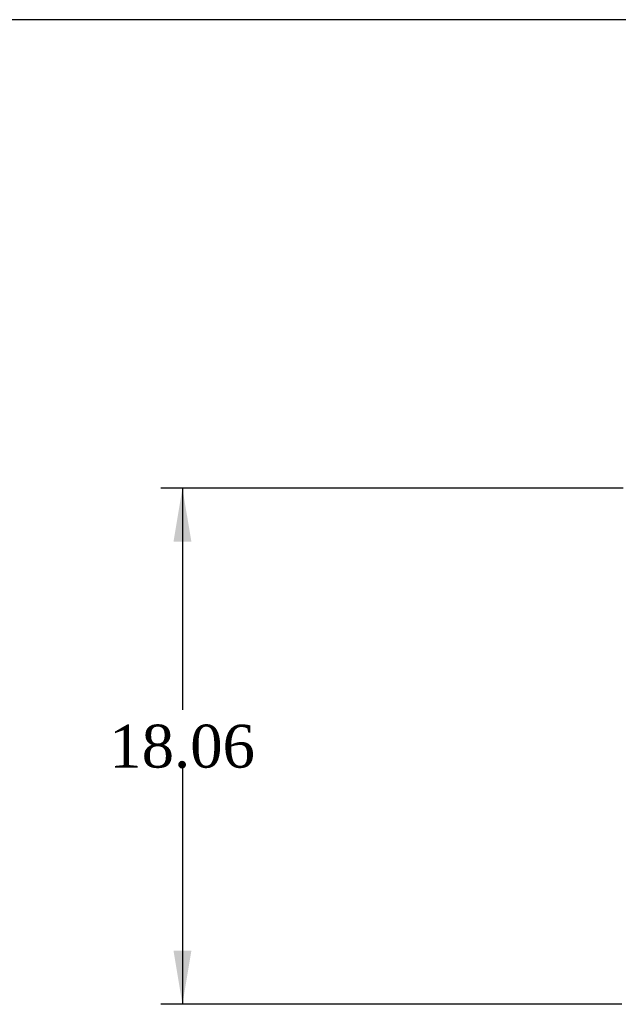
# Model space of a CAD drawing. Header units: inches. Extents: x 1 to 299, y -2 to 199.
# Tile 20 of 31: x 52 to 73, y 164 to 199. Entities that reach past the tile are written whole.
import ezdxf
from ezdxf.enums import TextEntityAlignment as Align

# ---------------------------------------------------------------- set-up
doc = ezdxf.new("R2010")
doc.units = ezdxf.units.IN
doc.header["$MEASUREMENT"] = 0
doc.layers.add('Default', color=7, linetype='Continuous')
doc.styles.add('SEACAD_Times_New_Roman', font='times.ttf')
doc.dimstyles.new('HAMMOND_(STH_-_300x200)', dxfattribs={"dimtxt": 1.5, "dimasz": 1.875, "dimexe": 0.75, "dimexo": 0.75, "dimgap": 0.375, "dimtad": 0, "dimtih": 1, "dimtoh": 1, "dimzin": 0, "dimdsep": 46, "dimtxsty": 'SEACAD_Times_New_Roman', "dimblk1": '_SE_FILLED', "dimblk2": '_SE_FILLED', "dimsah": 1, "dimcen": 0.75, "dimadec": 0, "dimazin": 0, "dimtfac": 0.8, "dimtofl": 0, "dimtmove": 1, "dimatfit": 3, "dimfxl": 1, "dimtolj": 1, "dimtzin": 0, "dimarcsym": 0})

# ---------------------------------------------------------------- blocks, each defined once
blk = doc.blocks.new('DMBLK1671')
at = {"layer": 'Default', "linetype": 'Continuous'}
for points in [[(57.433, 180.667), (58.058, 180.667), (57.745, 182.542)], [(57.433, 166.357), (57.745, 164.482), (58.058, 166.357)]]:
    blk.add_hatch(color=7, dxfattribs=at).paths.add_polyline_path(points)
at = {"layer": 'Default', "color": 7, "linetype": 'Continuous'}
for p, q in [((73.176, 182.542), (56.995, 182.542)), ((57.745, 182.542), (57.745, 174.787)), ((57.745, 172.762), (57.745, 164.482)), ((73.128, 164.482), (56.995, 164.482))]:
    blk.add_line(p, q, dxfattribs=at)
at = {"layer": 'Default', "color": 7, "linetype": 'Continuous', "style": 'SEACAD_Times_New_Roman'}
blk.add_text('18.06', height=1.5, dxfattribs=at).set_placement((55.186, 174.262), align=Align.TOP_LEFT)
blk = doc.blocks.new('_SE_FILLED')
at = {"color": 0}
blk.add_line((0, 0), (-1, 0), dxfattribs=at)
blk.add_solid([(0, 0), (-1, -0.1665), (-1, 0.1665), (0, 0)], dxfattribs=at)
blk = doc.blocks.new('BORDER')
at = {"layer": 'Default', "color": 7, "linetype": 'Continuous'}
blk.add_line((0, 27.86), (-41.86, 27.86), dxfattribs=at)

msp = doc.modelspace()

# ---------------------------------------------------------------- block references
at = {"layer": 'Default', "color": 7, "xscale": 7.12, "yscale": 7.12, "zscale": 7.12}
msp.add_blockref('BORDER', (299.411, 0.564), dxfattribs=at)

# ---------------------------------------------------------------- dimensions: what is measured, and where the dimension line sits
at = {"layer": 'Default', "color": 7, "linetype": 'Continuous'}
dim = msp.add_linear_dim(base=(57.745, 182.542), p1=(73.926, 182.542), p2=(73.878, 164.482), angle=269.8477, text='\\A1;<>', dimstyle='HAMMOND_(STH_-_300x200)', override={"dimtmove": 0}, dxfattribs=at)
dim.commit()
dim.dimension.update_dxf_attribs({"geometry": 'DMBLK1671', "text_midpoint": (57.745, 173.512), "dimtype": 161})

doc.saveas('drawing.dxf')
